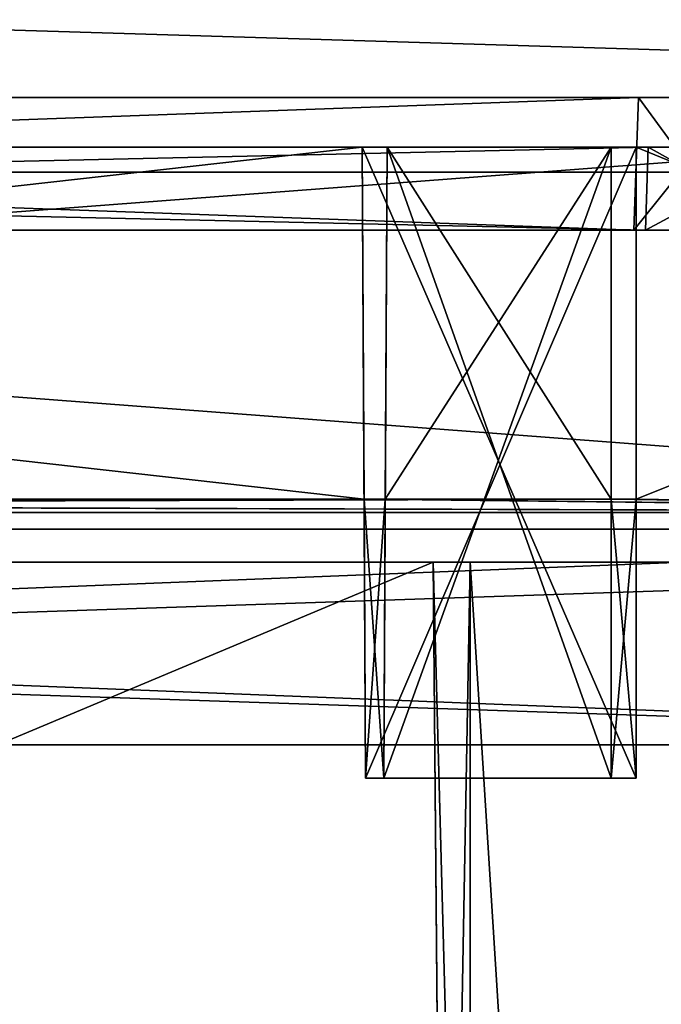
# Model space of a CAD drawing. Header units: millimetres. Extents: x -294 to 294, y -16 to 464.
# Tile 104 of 140: x -19 to 20, y 342 to 402. Entities that reach past the tile are written whole.
import ezdxf

# ---------------------------------------------------------------- set-up
doc = ezdxf.new("R2010")
doc.units = ezdxf.units.MM
doc.header["$LTSCALE"] = 65.185185
for name, color, linetype in [('10', 7, 'CONTINUOUS'), ('11', 7, 'CONTINUOUS'), ('12', 7, 'CONTINUOUS'), ('13', 7, 'CONTINUOUS'), ('14', 7, 'CONTINUOUS'), ('145', 7, 'CONTINUOUS'), ('15', 7, 'CONTINUOUS'), ('152', 7, 'CONTINUOUS'), ('159', 7, 'CONTINUOUS'), ('180', 7, 'CONTINUOUS'), ('287', 7, 'CONTINUOUS'), ('288', 7, 'CONTINUOUS'), ('289', 7, 'CONTINUOUS'), ('301', 7, 'CONTINUOUS'), ('302', 7, 'CONTINUOUS'), ('303', 7, 'CONTINUOUS'), ('36', 7, 'CONTINUOUS'), ('610', 7, 'CONTINUOUS'), ('612', 7, 'CONTINUOUS'), ('614', 7, 'CONTINUOUS'), ('616', 7, 'CONTINUOUS'), ('623', 7, 'CONTINUOUS'), ('624', 7, 'CONTINUOUS'), ('626', 7, 'CONTINUOUS'), ('627', 7, 'CONTINUOUS'), ('629', 7, 'CONTINUOUS'), ('630', 7, 'CONTINUOUS'), ('632', 7, 'CONTINUOUS'), ('633', 7, 'CONTINUOUS'), ('634', 7, 'CONTINUOUS'), ('635', 7, 'CONTINUOUS'), ('636', 7, 'CONTINUOUS'), ('637', 7, 'CONTINUOUS'), ('638', 7, 'CONTINUOUS'), ('657', 7, 'CONTINUOUS'), ('702', 7, 'CONTINUOUS'), ('703', 7, 'CONTINUOUS'), ('704', 7, 'CONTINUOUS'), ('705', 7, 'CONTINUOUS'), ('706', 7, 'CONTINUOUS'), ('707', 7, 'CONTINUOUS'), ('708', 7, 'CONTINUOUS'), ('709', 7, 'CONTINUOUS'), ('710', 7, 'CONTINUOUS'), ('711', 7, 'CONTINUOUS'), ('712', 7, 'CONTINUOUS'), ('728', 7, 'CONTINUOUS'), ('729', 7, 'CONTINUOUS'), ('730', 7, 'CONTINUOUS'), ('731', 7, 'CONTINUOUS'), ('732', 7, 'CONTINUOUS'), ('745', 7, 'CONTINUOUS'), ('746', 7, 'CONTINUOUS'), ('748', 7, 'CONTINUOUS'), ('749', 7, 'CONTINUOUS'), ('753', 7, 'CONTINUOUS'), ('756', 7, 'CONTINUOUS'), ('761', 7, 'CONTINUOUS'), ('801', 7, 'CONTINUOUS'), ('863', 7, 'CONTINUOUS')]:
    doc.layers.add(name, color=color, linetype=linetype)

msp = doc.modelspace()

# ---------------------------------------------------------------- linework, layer by layer
at = {"layer": '10', "linetype": 'Continuous'}
for points in [[(-257.808, 369, -337.308), (-257.368, 369, -338.368), (72.808, 369, -337.308), (-257.808, 369, -337.308)], [(-191.026, 369, -337.21), (-257.808, 369, -337.308), (6.026, 369, -337.21), (-191.026, 369, -337.21)], [(-257.808, 369, -337.308), (72.808, 369, -337.308), (6.026, 369, -337.21), (-257.808, 369, -337.308)], [(-257.368, 369, -8.632), (-257.808, 369, -9.692), (72.368, 369, -8.632), (-257.368, 369, -8.632)], [(72.368, 369, -8.632), (-257.808, 369, -9.692), (72.808, 369, -9.692), (72.368, 369, -8.632)], [(72.808, 369, -9.692), (-257.808, 369, -9.692), (-191.026, 369, -9.79), (72.808, 369, -9.692)], [(-257.368, 369, -338.368), (-256.308, 369, -338.808), (72.368, 369, -338.368), (-257.368, 369, -338.368)], [(72.808, 369, -337.308), (-257.368, 369, -338.368), (72.368, 369, -338.368), (72.808, 369, -337.308)], [(-256.308, 369, -8.192), (-257.368, 369, -8.632), (71.308, 369, -8.192), (-256.308, 369, -8.192)], [(71.308, 369, -8.192), (-257.368, 369, -8.632), (72.368, 369, -8.632), (71.308, 369, -8.192)], [(-256.308, 369, -338.808), (71.308, 369, -338.808), (72.368, 369, -338.368), (-256.308, 369, -338.808)], [(72.808, 369, -9.692), (-191.026, 369, -9.79), (6.026, 369, -9.79), (72.808, 369, -9.692)], [(-191.026, 369, -9.79), (-191.026, 369, -13.616), (6.026, 369, -9.79), (-191.026, 369, -9.79)], [(6.026, 369, -9.79), (-191.026, 369, -13.616), (6.026, 369, -13.616), (6.026, 369, -9.79)], [(-191.026, 369, -333.384), (-191.026, 369, -337.21), (6.026, 369, -333.384), (-191.026, 369, -333.384)], [(6.026, 369, -333.384), (-191.026, 369, -337.21), (6.026, 369, -337.21), (6.026, 369, -333.384)], [(8.25, 369, -337.21), (6.026, 369, -337.21), (72.808, 369, -337.308), (8.25, 369, -337.21)], [(8.25, 369, -9.79), (72.808, 369, -9.692), (6.026, 369, -9.79), (8.25, 369, -9.79)], [(53.713, 369, -13.616), (72.808, 369, -9.692), (8.25, 369, -13.616), (53.713, 369, -13.616)], [(8.25, 369, -13.616), (72.808, 369, -9.692), (8.25, 369, -9.79), (8.25, 369, -13.616)], [(8.25, 369, -337.21), (72.808, 369, -337.308), (53.713, 369, -333.384), (8.25, 369, -337.21)], [(8.25, 369, -333.384), (8.25, 369, -337.21), (53.713, 369, -333.384), (8.25, 369, -333.384)]]:
    msp.add_3dface(points, dxfattribs=at)
at = {"layer": '11', "linetype": 'Continuous'}
for points in [[(-256.308, 369, -338.808), (-256.5, 358, -339), (71.5, 358, -339), (-256.308, 369, -338.808)], [(71.308, 369, -338.808), (-256.308, 369, -338.808), (71.5, 358, -339), (71.308, 369, -338.808)]]:
    msp.add_3dface(points, dxfattribs=at)
at = {"layer": '12', "linetype": 'Continuous'}
for points in [[(71.501, 358, -341), (-256.5, 358, -339), (-256.501, 358, -341), (71.501, 358, -341)], [(71.501, 358, -6), (-256.501, 358, -6), (71.5, 358, -8), (71.501, 358, -6)], [(71.5, 358, -8), (-256.501, 358, -6), (-256.5, 358, -8), (71.5, 358, -8)], [(71.5, 358, -339), (-256.5, 358, -339), (71.501, 358, -341), (71.5, 358, -339)]]:
    msp.add_3dface(points, dxfattribs=at)
at = {"layer": '13', "linetype": 'Continuous'}
for points in [[(71.501, 358, -341), (-256.501, 358, -341), (71.274, 371, -340.773), (71.501, 358, -341)], [(-256.501, 358, -341), (-256.274, 371, -340.773), (71.274, 371, -340.773), (-256.501, 358, -341)]]:
    msp.add_3dface(points, dxfattribs=at)
at = {"layer": '14', "linetype": 'Continuous'}
for points in [[(71.274, 371, -340.773), (-256.274, 371, -340.773), (53.839, 371, -331.453), (71.274, 371, -340.773)], [(53.839, 371, -331.453), (-256.274, 371, -340.773), (-238.839, 371, -331.453), (53.839, 371, -331.453)], [(-256.274, 371, -6.227), (71.274, 371, -6.227), (-238.839, 371, -15.547), (-256.274, 371, -6.227)], [(-238.839, 371, -15.547), (71.274, 371, -6.227), (53.839, 371, -15.547), (-238.839, 371, -15.547)]]:
    msp.add_3dface(points, dxfattribs=at)
at = {"layer": '145', "linetype": 'Continuous'}
for points in [[(-256.501, 358, -6), (71.501, 358, -6), (-256.274, 371, -6.227), (-256.501, 358, -6)], [(71.501, 358, -6), (71.274, 371, -6.227), (-256.274, 371, -6.227), (71.501, 358, -6)]]:
    msp.add_3dface(points, dxfattribs=at)
at = {"layer": '15', "linetype": 'Continuous'}
for points in [[(53.839, 371, -331.453), (-238.839, 371, -331.453), (-217.111, 38.791, -319.852), (53.839, 371, -331.453)], [(-216.468, 38.791, -319.852), (53.839, 371, -331.453), (-217.111, 38.791, -319.852), (-216.468, 38.791, -319.852)], [(53.839, 371, -331.453), (-216.468, 38.791, -319.852), (31.468, 38.791, -319.852), (53.839, 371, -331.453)]]:
    msp.add_3dface(points, dxfattribs=at)
at = {"layer": '152', "linetype": 'Continuous'}
for points in [[(-256.308, 369, -8.192), (71.308, 369, -8.192), (-256.5, 358, -8), (-256.308, 369, -8.192)], [(71.308, 369, -8.192), (71.5, 358, -8), (-256.5, 358, -8), (71.308, 369, -8.192)]]:
    msp.add_3dface(points, dxfattribs=at)
at = {"layer": '159', "linetype": 'Continuous'}
for points in [[(6.026, 369, -13.616), (-191.026, 369, -13.616), (-191.75, 286, -16.514), (6.026, 369, -13.616)], [(6.026, 369, -13.616), (-191.75, 286, -16.514), (6.75, 286, -16.514), (6.026, 369, -13.616)], [(53.713, 369, -13.616), (8.25, 369, -13.616), (8.25, 286, -16.514), (53.713, 369, -13.616)], [(53.713, 369, -13.616), (8.25, 286, -16.514), (20.541, 15, -25.978), (53.713, 369, -13.616)]]:
    msp.add_3dface(points, dxfattribs=at)
at = {"layer": '180', "linetype": 'Continuous'}
for points in [[(-191.75, 286, -330.486), (-191.026, 369, -333.384), (6.75, 286, -330.486), (-191.75, 286, -330.486)], [(-191.026, 369, -333.384), (6.026, 369, -333.384), (6.75, 286, -330.486), (-191.026, 369, -333.384)], [(8.25, 369, -333.384), (53.713, 369, -333.384), (30.56, 15, -321.022), (8.25, 369, -333.384)], [(8.25, 369, -333.384), (30.56, 15, -321.022), (8.25, 286, -330.486), (8.25, 369, -333.384)]]:
    msp.add_3dface(points, dxfattribs=at)
at = {"layer": '287', "linetype": 'Continuous'}
for points in [[(8.25, 369, -337.21), (8.25, 369, -333.384), (8.25, 286, -330.486), (8.25, 369, -337.21)], [(8.25, 369, -337.21), (8.25, 286, -330.486), (8.25, 286.395, -336.489), (8.25, 369, -337.21)]]:
    msp.add_3dface(points, dxfattribs=at)
at = {"layer": '288', "linetype": 'Continuous'}
for points in [[(6.026, 369, -337.21), (8.25, 369, -337.21), (8.25, 286.395, -336.489), (6.026, 369, -337.21)], [(6.026, 369, -337.21), (8.25, 286.395, -336.489), (6.747, 286.395, -336.489), (6.026, 369, -337.21)]]:
    msp.add_3dface(points, dxfattribs=at)
at = {"layer": '289', "linetype": 'Continuous'}
for points in [[(6.026, 369, -333.384), (6.026, 369, -337.21), (6.747, 286.395, -336.489), (6.026, 369, -333.384)], [(6.75, 286, -330.486), (6.026, 369, -333.384), (6.75, 286, -333.143), (6.75, 286, -330.486)], [(6.026, 369, -333.384), (6.747, 286.395, -336.489), (6.75, 286, -333.143), (6.026, 369, -333.384)]]:
    msp.add_3dface(points, dxfattribs=at)
at = {"layer": '301', "linetype": 'Continuous'}
for points in [[(6.026, 369, -9.79), (6.026, 369, -13.616), (6.75, 286, -16.514), (6.026, 369, -9.79)], [(6.026, 369, -9.79), (6.75, 286, -16.514), (6.747, 286.395, -10.511), (6.026, 369, -9.79)]]:
    msp.add_3dface(points, dxfattribs=at)
at = {"layer": '302', "linetype": 'Continuous'}
for points in [[(8.25, 369, -9.79), (6.026, 369, -9.79), (6.747, 286.395, -10.511), (8.25, 369, -9.79)], [(8.25, 369, -9.79), (6.747, 286.395, -10.511), (8.25, 286.395, -10.511), (8.25, 369, -9.79)]]:
    msp.add_3dface(points, dxfattribs=at)
at = {"layer": '303', "linetype": 'Continuous'}
for points in [[(8.25, 369, -13.616), (8.25, 369, -9.79), (8.25, 286.395, -10.511), (8.25, 369, -13.616)], [(8.25, 286, -16.514), (8.25, 369, -13.616), (8.25, 286, -13.857), (8.25, 286, -16.514)], [(8.25, 369, -13.616), (8.25, 286.395, -10.511), (8.25, 286, -13.857), (8.25, 369, -13.616)]]:
    msp.add_3dface(points, dxfattribs=at)
at = {"layer": '36', "linetype": 'Continuous'}
for points in [[(-238.839, 371, -15.547), (53.839, 371, -15.547), (32.111, 38.791, -27.148), (-238.839, 371, -15.547)], [(-216.468, 38.791, -27.148), (-238.839, 371, -15.547), (31.468, 38.791, -27.148), (-216.468, 38.791, -27.148)], [(31.468, 38.791, -27.148), (-238.839, 371, -15.547), (32.111, 38.791, -27.148), (31.468, 38.791, -27.148)]]:
    msp.add_3dface(points, dxfattribs=at)
at = {"layer": '610', "linetype": 'Continuous'}
for points in [[(72.502, 372, -5), (-257.502, 372, -5), (71.801, 372, -8), (72.502, 372, -5)], [(71.801, 372, -8), (-257.502, 372, -5), (-256.801, 372, -8), (71.801, 372, -8)], [(-257.502, 372, -342), (72.502, 372, -342), (-256.801, 372, -339), (-257.502, 372, -342)], [(-256.801, 372, -339), (72.502, 372, -342), (71.801, 372, -339), (-256.801, 372, -339)]]:
    msp.add_3dface(points, dxfattribs=at)
at = {"layer": '612', "linetype": 'Continuous'}
for points in [[(-256.629, 397, -5.873), (71.629, 397, -5.873), (-203.383, 397, -46.627), (-256.629, 397, -5.873)], [(71.629, 397, -341.127), (-256.629, 397, -341.127), (18.383, 397, -300.373), (71.629, 397, -341.127)], [(18.383, 397, -300.373), (-256.629, 397, -341.127), (-203.383, 397, -300.373), (18.383, 397, -300.373)], [(-203.383, 397, -46.627), (71.629, 397, -5.873), (18.383, 397, -46.627), (-203.383, 397, -46.627)], [(18.383, 397, -46.627), (71.629, 397, -5.873), (24.502, 397, -47.843), (18.383, 397, -46.627)], [(24.501, 397, -299.157), (71.629, 397, -341.127), (18.383, 397, -300.373), (24.501, 397, -299.157)]]:
    msp.add_3dface(points, dxfattribs=at)
at = {"layer": '614', "linetype": 'Continuous'}
for points in [[(18.805, 389, -43.906), (-203.805, 389, -43.906), (18.103, 389, -46.906), (18.805, 389, -43.906)], [(18.103, 389, -46.906), (-203.805, 389, -43.906), (-203.103, 389, -46.906), (18.103, 389, -46.906)], [(-203.805, 389, -303.094), (18.805, 389, -303.094), (-203.103, 389, -300.094), (-203.805, 389, -303.094)], [(-203.103, 389, -300.094), (18.805, 389, -303.094), (18.103, 389, -300.094), (-203.103, 389, -300.094)], [(24.225, 389, -48.124), (18.805, 389, -43.906), (18.103, 389, -46.906), (24.225, 389, -48.124)], [(18.103, 389, -300.094), (18.805, 389, -303.094), (24.223, 389, -298.877), (18.103, 389, -300.094)], [(27.952, 389, -46.357), (18.805, 389, -43.906), (24.225, 389, -48.124), (27.952, 389, -46.357)], [(18.805, 389, -303.094), (27.954, 389, -300.642), (24.223, 389, -298.877), (18.805, 389, -303.094)]]:
    msp.add_3dface(points, dxfattribs=at)
at = {"layer": '616', "linetype": 'Continuous'}
for points in [[(3.25, 394, -8.768), (3.25, 394, -20.5), (16.75, 394, -20.5), (3.25, 394, -8.768)], [(16.75, 394, -8.768), (3.25, 394, -8.768), (16.75, 394, -20.5), (16.75, 394, -8.768)]]:
    msp.add_3dface(points, dxfattribs=at)
at = {"layer": '623', "linetype": 'Continuous'}
for points in [[(16.75, 394, -326.5), (3.25, 394, -326.5), (16.75, 394, -338.232), (16.75, 394, -326.5)], [(16.75, 394, -338.232), (3.25, 394, -326.5), (3.25, 394, -338.232), (16.75, 394, -338.232)]]:
    msp.add_3dface(points, dxfattribs=at)
at = {"layer": '624', "linetype": 'Continuous'}
for points in [[(1.75, 394, -22), (-186.75, 394, -22), (-203.979, 394, -43.732), (1.75, 394, -22)], [(18.25, 394, -22), (1.75, 394, -22), (-203.979, 394, -43.732), (18.25, 394, -22)], [(18.979, 394, -43.732), (18.25, 394, -22), (-203.979, 394, -43.732), (18.979, 394, -43.732)], [(-203.979, 394, -303.268), (-203.25, 394, -325), (18.979, 394, -303.268), (-203.979, 394, -303.268)], [(-203.25, 394, -325), (-186.75, 394, -325), (18.979, 394, -303.268), (-203.25, 394, -325)], [(-186.75, 394, -8.768), (-186.75, 394, -22), (1.75, 394, -8.768), (-186.75, 394, -8.768)], [(1.75, 394, -8.768), (-186.75, 394, -22), (1.75, 394, -22), (1.75, 394, -8.768)], [(1.75, 394, -338.232), (1.75, 394, -325), (-186.75, 394, -338.232), (1.75, 394, -338.232)], [(-186.75, 394, -338.232), (1.75, 394, -325), (-186.75, 394, -325), (-186.75, 394, -338.232)], [(-186.75, 394, -325), (1.75, 394, -325), (18.979, 394, -303.268), (-186.75, 394, -325)], [(18.25, 394, -325), (72.232, 394, -284.25), (1.75, 394, -325), (18.25, 394, -325)], [(1.75, 394, -325), (72.232, 394, -284.25), (28.127, 394, -300.818), (1.75, 394, -325)], [(18.979, 394, -303.268), (1.75, 394, -325), (28.127, 394, -300.818), (18.979, 394, -303.268)], [(18.25, 394, -8.768), (18.25, 394, -22), (71.032, 394, -8.768), (18.25, 394, -8.768)], [(71.032, 394, -8.768), (18.25, 394, -22), (71.881, 394, -9.119), (71.032, 394, -8.768)], [(71.881, 394, -9.119), (18.25, 394, -22), (72.232, 394, -9.968), (71.881, 394, -9.119)], [(72.232, 394, -9.968), (18.25, 394, -22), (18.979, 394, -43.732), (72.232, 394, -9.968)], [(72.232, 394, -337.032), (72.232, 394, -284.25), (18.25, 394, -325), (72.232, 394, -337.032)], [(71.881, 394, -337.881), (72.232, 394, -337.032), (18.25, 394, -338.232), (71.881, 394, -337.881)], [(18.25, 394, -338.232), (72.232, 394, -337.032), (18.25, 394, -325), (18.25, 394, -338.232)], [(71.032, 394, -338.232), (71.881, 394, -337.881), (18.25, 394, -338.232), (71.032, 394, -338.232)], [(28.129, 394, -46.183), (72.232, 394, -9.968), (18.979, 394, -43.732), (28.129, 394, -46.183)]]:
    msp.add_3dface(points, dxfattribs=at)
at = {"layer": '626', "linetype": 'Continuous'}
for points in [[(18.805, 389, -43.906), (27.952, 389, -46.357), (18.979, 394, -43.732), (18.805, 389, -43.906)], [(27.952, 389, -46.357), (28.129, 394, -46.183), (18.979, 394, -43.732), (27.952, 389, -46.357)]]:
    msp.add_3dface(points, dxfattribs=at)
at = {"layer": '627', "linetype": 'Continuous'}
for points in [[(-203.805, 389, -43.906), (18.805, 389, -43.906), (-203.979, 394, -43.732), (-203.805, 389, -43.906)], [(18.805, 389, -43.906), (18.979, 394, -43.732), (-203.979, 394, -43.732), (18.805, 389, -43.906)]]:
    msp.add_3dface(points, dxfattribs=at)
at = {"layer": '629', "linetype": 'Continuous'}
for points in [[(27.954, 389, -300.642), (18.805, 389, -303.094), (28.127, 394, -300.818), (27.954, 389, -300.642)], [(18.805, 389, -303.094), (18.979, 394, -303.268), (28.127, 394, -300.818), (18.805, 389, -303.094)]]:
    msp.add_3dface(points, dxfattribs=at)
at = {"layer": '630', "linetype": 'Continuous'}
for points in [[(-203.805, 389, -303.094), (-203.979, 394, -303.268), (18.979, 394, -303.268), (-203.805, 389, -303.094)], [(18.805, 389, -303.094), (-203.805, 389, -303.094), (18.979, 394, -303.268), (18.805, 389, -303.094)]]:
    msp.add_3dface(points, dxfattribs=at)
at = {"layer": '632', "linetype": 'Continuous'}
for points in [[(16.75, 394, -20.5), (3.25, 394, -20.5), (3.051, 356, -20.5), (16.75, 394, -20.5)], [(16.75, 394, -20.5), (3.051, 356, -20.5), (16.75, 356, -20.5), (16.75, 394, -20.5)]]:
    msp.add_3dface(points, dxfattribs=at)
at = {"layer": '633', "linetype": 'Continuous'}
for points in [[(18.25, 356, -22), (3.051, 356, -20.5), (1.949, 356, -22), (18.25, 356, -22)], [(1.949, 356, -22), (3.051, 356, -20.5), (1.949, 356, -17.312), (1.949, 356, -22)], [(1.949, 356, -17.312), (3.051, 356, -20.5), (3.051, 356, -17.312), (1.949, 356, -17.312)], [(16.75, 356, -20.5), (3.051, 356, -20.5), (18.25, 356, -22), (16.75, 356, -20.5)], [(16.75, 356, -17.312), (16.75, 356, -20.5), (18.25, 356, -22), (16.75, 356, -17.312)], [(18.25, 356, -17.312), (16.75, 356, -17.312), (18.25, 356, -22), (18.25, 356, -17.312)]]:
    msp.add_3dface(points, dxfattribs=at)
at = {"layer": '634', "linetype": 'Continuous'}
for points in [[(16.75, 394, -8.768), (16.75, 394, -20.5), (16.75, 372.8, -15.843), (16.75, 394, -8.768)], [(16.75, 394, -8.768), (16.75, 372.8, -15.843), (16.75, 372.8, -8.028), (16.75, 394, -8.768)], [(16.75, 394, -20.5), (16.75, 356, -20.5), (16.75, 372.8, -15.843), (16.75, 394, -20.5)], [(16.75, 356, -20.5), (16.75, 356, -17.312), (16.75, 372.8, -15.843), (16.75, 356, -20.5)]]:
    msp.add_3dface(points, dxfattribs=at)
at = {"layer": '635', "linetype": 'Continuous'}
for points in [[(16.75, 356, -17.312), (18.25, 356, -17.312), (18.25, 372.8, -15.843), (16.75, 356, -17.312)], [(16.75, 372.8, -15.843), (16.75, 356, -17.312), (18.25, 372.8, -15.843), (16.75, 372.8, -15.843)]]:
    msp.add_3dface(points, dxfattribs=at)
at = {"layer": '636', "linetype": 'Continuous'}
for points in [[(16.75, 372.8, -8.028), (16.75, 372.8, -15.843), (18.25, 372.8, -8.028), (16.75, 372.8, -8.028)], [(16.75, 372.8, -15.843), (18.25, 372.8, -15.843), (18.25, 372.8, -8.028), (16.75, 372.8, -15.843)]]:
    msp.add_3dface(points, dxfattribs=at)
at = {"layer": '637', "linetype": 'Continuous'}
for points in [[(18.25, 394, -22), (18.25, 394, -8.768), (18.25, 372.8, -8.028), (18.25, 394, -22)], [(18.25, 394, -22), (18.25, 356, -17.312), (18.25, 356, -22), (18.25, 394, -22)], [(18.25, 356, -17.312), (18.25, 394, -22), (18.25, 372.8, -15.843), (18.25, 356, -17.312)], [(18.25, 372.8, -15.843), (18.25, 394, -22), (18.25, 372.8, -8.028), (18.25, 372.8, -15.843)]]:
    msp.add_3dface(points, dxfattribs=at)
at = {"layer": '638', "linetype": 'Continuous'}
for points in [[(-186.75, 394, -8.768), (1.75, 394, -8.768), (-186.861, 372.8, -8.028), (-186.75, 394, -8.768)], [(1.75, 394, -8.768), (1.861, 372.8, -8.028), (-186.861, 372.8, -8.028), (1.75, 394, -8.768)], [(3.25, 394, -8.768), (16.75, 394, -8.768), (3.139, 372.8, -8.028), (3.25, 394, -8.768)], [(16.75, 394, -8.768), (16.75, 372.8, -8.028), (3.139, 372.8, -8.028), (16.75, 394, -8.768)], [(71.032, 394, -8.768), (71.801, 372, -8), (18.25, 372.8, -8.028), (71.032, 394, -8.768)], [(18.25, 394, -8.768), (71.032, 394, -8.768), (18.25, 372.8, -8.028), (18.25, 394, -8.768)], [(71.801, 372, -8), (-256.801, 372, -8), (18.25, 372.8, -8.028), (71.801, 372, -8)], [(-256.801, 372, -8), (16.75, 372.8, -8.028), (18.25, 372.8, -8.028), (-256.801, 372, -8)], [(16.75, 372.8, -8.028), (-256.801, 372, -8), (3.139, 372.8, -8.028), (16.75, 372.8, -8.028)], [(3.139, 372.8, -8.028), (-256.801, 372, -8), (1.861, 372.8, -8.028), (3.139, 372.8, -8.028)], [(1.861, 372.8, -8.028), (-256.801, 372, -8), (-186.861, 372.8, -8.028), (1.861, 372.8, -8.028)]]:
    msp.add_3dface(points, dxfattribs=at)
at = {"layer": '657', "linetype": 'Continuous'}
for points in [[(-186.75, 394, -338.232), (-186.861, 372.8, -338.972), (1.861, 372.8, -338.972), (-186.75, 394, -338.232)], [(1.75, 394, -338.232), (-186.75, 394, -338.232), (1.861, 372.8, -338.972), (1.75, 394, -338.232)], [(3.25, 394, -338.232), (3.139, 372.8, -338.972), (16.75, 372.8, -338.972), (3.25, 394, -338.232)], [(16.75, 394, -338.232), (3.25, 394, -338.232), (16.75, 372.8, -338.972), (16.75, 394, -338.232)], [(71.801, 372, -339), (71.032, 394, -338.232), (18.25, 394, -338.232), (71.801, 372, -339)], [(71.801, 372, -339), (18.25, 394, -338.232), (18.25, 372.8, -338.972), (71.801, 372, -339)], [(-256.801, 372, -339), (71.801, 372, -339), (-203.25, 372.8, -338.972), (-256.801, 372, -339)], [(-203.25, 372.8, -338.972), (71.801, 372, -339), (-201.75, 372.8, -338.972), (-203.25, 372.8, -338.972)], [(-201.75, 372.8, -338.972), (71.801, 372, -339), (-188.139, 372.8, -338.972), (-201.75, 372.8, -338.972)], [(-188.139, 372.8, -338.972), (71.801, 372, -339), (-186.861, 372.8, -338.972), (-188.139, 372.8, -338.972)], [(-186.861, 372.8, -338.972), (71.801, 372, -339), (1.861, 372.8, -338.972), (-186.861, 372.8, -338.972)], [(1.861, 372.8, -338.972), (71.801, 372, -339), (3.139, 372.8, -338.972), (1.861, 372.8, -338.972)], [(3.139, 372.8, -338.972), (71.801, 372, -339), (16.75, 372.8, -338.972), (3.139, 372.8, -338.972)], [(16.75, 372.8, -338.972), (71.801, 372, -339), (18.25, 372.8, -338.972), (16.75, 372.8, -338.972)]]:
    msp.add_3dface(points, dxfattribs=at)
at = {"layer": '702', "linetype": 'Continuous'}
for points in [[(1.75, 394, -325), (1.75, 394, -338.232), (1.861, 372.8, -338.972), (1.75, 394, -325)], [(1.75, 394, -325), (1.861, 372.8, -338.972), (1.861, 372.8, -331.157), (1.75, 394, -325)], [(1.949, 356, -329.688), (1.75, 394, -325), (1.861, 372.8, -331.157), (1.949, 356, -329.688)], [(1.75, 394, -325), (1.949, 356, -329.688), (1.949, 356, -325), (1.75, 394, -325)]]:
    msp.add_3dface(points, dxfattribs=at)
at = {"layer": '703', "linetype": 'Continuous'}
for points in [[(1.949, 356, -329.688), (1.861, 372.8, -331.157), (3.051, 356, -329.688), (1.949, 356, -329.688)], [(3.051, 356, -329.688), (1.861, 372.8, -331.157), (3.139, 372.8, -331.157), (3.051, 356, -329.688)]]:
    msp.add_3dface(points, dxfattribs=at)
at = {"layer": '704', "linetype": 'Continuous'}
for points in [[(1.949, 356, -325), (1.949, 356, -329.688), (3.051, 356, -329.688), (1.949, 356, -325)], [(1.949, 356, -325), (3.051, 356, -329.688), (3.051, 356, -326.5), (1.949, 356, -325)], [(1.949, 356, -325), (3.051, 356, -326.5), (16.75, 356, -326.5), (1.949, 356, -325)], [(18.25, 356, -325), (1.949, 356, -325), (16.75, 356, -326.5), (18.25, 356, -325)], [(18.25, 356, -329.688), (18.25, 356, -325), (16.75, 356, -326.5), (18.25, 356, -329.688)], [(16.75, 356, -329.688), (18.25, 356, -329.688), (16.75, 356, -326.5), (16.75, 356, -329.688)]]:
    msp.add_3dface(points, dxfattribs=at)
at = {"layer": '705', "linetype": 'Continuous'}
for points in [[(3.051, 356, -326.5), (3.25, 394, -326.5), (16.75, 356, -326.5), (3.051, 356, -326.5)], [(3.25, 394, -326.5), (16.75, 394, -326.5), (16.75, 356, -326.5), (3.25, 394, -326.5)]]:
    msp.add_3dface(points, dxfattribs=at)
at = {"layer": '706', "linetype": 'Continuous'}
for points in [[(16.75, 394, -326.5), (16.75, 394, -338.232), (16.75, 372.8, -338.972), (16.75, 394, -326.5)], [(16.75, 394, -326.5), (16.75, 372.8, -338.972), (16.75, 372.8, -331.157), (16.75, 394, -326.5)], [(16.75, 394, -326.5), (16.75, 356, -329.688), (16.75, 356, -326.5), (16.75, 394, -326.5)], [(16.75, 356, -329.688), (16.75, 394, -326.5), (16.75, 372.8, -331.157), (16.75, 356, -329.688)]]:
    msp.add_3dface(points, dxfattribs=at)
at = {"layer": '707', "linetype": 'Continuous'}
for points in [[(18.25, 356, -329.688), (16.75, 356, -329.688), (16.75, 372.8, -331.157), (18.25, 356, -329.688)], [(18.25, 356, -329.688), (16.75, 372.8, -331.157), (18.25, 372.8, -331.157), (18.25, 356, -329.688)]]:
    msp.add_3dface(points, dxfattribs=at)
at = {"layer": '708', "linetype": 'Continuous'}
for points in [[(18.25, 394, -338.232), (18.25, 394, -325), (18.25, 356, -325), (18.25, 394, -338.232)], [(18.25, 372.8, -338.972), (18.25, 394, -338.232), (18.25, 372.8, -331.157), (18.25, 372.8, -338.972)], [(18.25, 394, -338.232), (18.25, 356, -325), (18.25, 372.8, -331.157), (18.25, 394, -338.232)], [(18.25, 356, -325), (18.25, 356, -329.688), (18.25, 372.8, -331.157), (18.25, 356, -325)]]:
    msp.add_3dface(points, dxfattribs=at)
at = {"layer": '709', "linetype": 'Continuous'}
for points in [[(16.75, 372.8, -338.972), (18.25, 372.8, -338.972), (18.25, 372.8, -331.157), (16.75, 372.8, -338.972)], [(16.75, 372.8, -331.157), (16.75, 372.8, -338.972), (18.25, 372.8, -331.157), (16.75, 372.8, -331.157)]]:
    msp.add_3dface(points, dxfattribs=at)
at = {"layer": '710', "linetype": 'Continuous'}
for points in [[(18.25, 394, -325), (1.75, 394, -325), (1.949, 356, -325), (18.25, 394, -325)], [(18.25, 394, -325), (1.949, 356, -325), (18.25, 356, -325), (18.25, 394, -325)]]:
    msp.add_3dface(points, dxfattribs=at)
at = {"layer": '711', "linetype": 'Continuous'}
for points in [[(3.139, 372.8, -331.157), (3.25, 394, -326.5), (3.051, 356, -326.5), (3.139, 372.8, -331.157)], [(3.25, 394, -338.232), (3.25, 394, -326.5), (3.139, 372.8, -331.157), (3.25, 394, -338.232)], [(3.139, 372.8, -338.972), (3.25, 394, -338.232), (3.139, 372.8, -331.157), (3.139, 372.8, -338.972)], [(3.051, 356, -329.688), (3.139, 372.8, -331.157), (3.051, 356, -326.5), (3.051, 356, -329.688)]]:
    msp.add_3dface(points, dxfattribs=at)
at = {"layer": '712', "linetype": 'Continuous'}
for points in [[(1.861, 372.8, -338.972), (3.139, 372.8, -338.972), (3.139, 372.8, -331.157), (1.861, 372.8, -338.972)], [(1.861, 372.8, -331.157), (1.861, 372.8, -338.972), (3.139, 372.8, -331.157), (1.861, 372.8, -331.157)]]:
    msp.add_3dface(points, dxfattribs=at)
at = {"layer": '728', "linetype": 'Continuous'}
for points in [[(3.051, 356, -20.5), (3.25, 394, -20.5), (3.051, 356, -17.312), (3.051, 356, -20.5)], [(3.051, 356, -17.312), (3.25, 394, -20.5), (3.139, 372.8, -15.843), (3.051, 356, -17.312)], [(3.25, 394, -20.5), (3.25, 394, -8.768), (3.139, 372.8, -8.028), (3.25, 394, -20.5)], [(3.25, 394, -20.5), (3.139, 372.8, -8.028), (3.139, 372.8, -15.843), (3.25, 394, -20.5)]]:
    msp.add_3dface(points, dxfattribs=at)
at = {"layer": '729', "linetype": 'Continuous'}
for points in [[(3.139, 372.8, -8.028), (1.861, 372.8, -8.028), (1.861, 372.8, -15.843), (3.139, 372.8, -8.028)], [(3.139, 372.8, -15.843), (3.139, 372.8, -8.028), (1.861, 372.8, -15.843), (3.139, 372.8, -15.843)]]:
    msp.add_3dface(points, dxfattribs=at)
at = {"layer": '730', "linetype": 'Continuous'}
for points in [[(1.949, 356, -17.312), (3.139, 372.8, -15.843), (1.861, 372.8, -15.843), (1.949, 356, -17.312)], [(1.949, 356, -17.312), (3.051, 356, -17.312), (3.139, 372.8, -15.843), (1.949, 356, -17.312)]]:
    msp.add_3dface(points, dxfattribs=at)
at = {"layer": '731', "linetype": 'Continuous'}
for points in [[(1.75, 394, -8.768), (1.75, 394, -22), (1.949, 356, -22), (1.75, 394, -8.768)], [(1.75, 394, -8.768), (1.949, 356, -22), (1.861, 372.8, -15.843), (1.75, 394, -8.768)], [(1.861, 372.8, -8.028), (1.75, 394, -8.768), (1.861, 372.8, -15.843), (1.861, 372.8, -8.028)], [(1.949, 356, -22), (1.949, 356, -17.312), (1.861, 372.8, -15.843), (1.949, 356, -22)]]:
    msp.add_3dface(points, dxfattribs=at)
at = {"layer": '732', "linetype": 'Continuous'}
for points in [[(1.75, 394, -22), (18.25, 394, -22), (18.25, 356, -22), (1.75, 394, -22)], [(1.75, 394, -22), (18.25, 356, -22), (1.949, 356, -22), (1.75, 394, -22)]]:
    msp.add_3dface(points, dxfattribs=at)
at = {"layer": '745', "linetype": 'Continuous'}
for points in [[(18.383, 397, -46.627), (24.502, 397, -47.843), (18.103, 389, -46.906), (18.383, 397, -46.627)], [(24.502, 397, -47.843), (24.225, 389, -48.124), (18.103, 389, -46.906), (24.502, 397, -47.843)]]:
    msp.add_3dface(points, dxfattribs=at)
at = {"layer": '746', "linetype": 'Continuous'}
for points in [[(-203.383, 397, -46.627), (18.383, 397, -46.627), (-203.103, 389, -46.906), (-203.383, 397, -46.627)], [(18.383, 397, -46.627), (18.103, 389, -46.906), (-203.103, 389, -46.906), (18.383, 397, -46.627)]]:
    msp.add_3dface(points, dxfattribs=at)
at = {"layer": '748', "linetype": 'Continuous'}
for points in [[(18.383, 397, -300.373), (18.103, 389, -300.094), (24.223, 389, -298.877), (18.383, 397, -300.373)], [(24.501, 397, -299.157), (18.383, 397, -300.373), (24.223, 389, -298.877), (24.501, 397, -299.157)]]:
    msp.add_3dface(points, dxfattribs=at)
at = {"layer": '749', "linetype": 'Continuous'}
for points in [[(18.383, 397, -300.373), (-203.383, 397, -300.373), (18.103, 389, -300.094), (18.383, 397, -300.373)], [(-203.383, 397, -300.373), (-203.103, 389, -300.094), (18.103, 389, -300.094), (-203.383, 397, -300.373)]]:
    msp.add_3dface(points, dxfattribs=at)
at = {"layer": '753', "linetype": 'Continuous'}
for points in [[(-257.502, 372, -5), (72.502, 372, -5), (-256.629, 397, -5.873), (-257.502, 372, -5)], [(72.502, 372, -5), (71.629, 397, -5.873), (-256.629, 397, -5.873), (72.502, 372, -5)]]:
    msp.add_3dface(points, dxfattribs=at)
at = {"layer": '756', "linetype": 'Continuous'}
for points in [[(72.502, 372, -342), (-257.502, 372, -342), (71.629, 397, -341.127), (72.502, 372, -342)], [(-257.502, 372, -342), (-256.629, 397, -341.127), (71.629, 397, -341.127), (-257.502, 372, -342)]]:
    msp.add_3dface(points, dxfattribs=at)
at = {"layer": '761', "linetype": 'Continuous'}
for points in [[(261.554, 392.5, -361.541), (-246.557, 408, -361), (-261.554, 392.5, -361.541), (261.554, 392.5, -361.541)], [(246.557, 408, -361), (-246.557, 408, -361), (261.554, 392.5, -361.541), (246.557, 408, -361)]]:
    msp.add_3dface(points, dxfattribs=at)
at = {"layer": '801', "linetype": 'Continuous'}
for points in [[(-261.554, 392.5, -364.041), (75, 414, -363.29), (251.806, 422.5, -362.994), (-261.554, 392.5, -364.041)], [(261.554, 392.5, -364.041), (-261.554, 392.5, -364.041), (251.806, 422.5, -362.994), (261.554, 392.5, -364.041)], [(-75, 414, -363.29), (75, 414, -363.29), (-261.554, 392.5, -364.041), (-75, 414, -363.29)]]:
    msp.add_3dface(points, dxfattribs=at)
at = {"layer": '863', "linetype": 'Continuous'}
for points in [[(261.554, 392.5, -361.541), (-261.554, 392.5, -361.541), (261.554, 392.5, -364.041), (261.554, 392.5, -361.541)], [(-261.554, 392.5, -361.541), (-261.554, 392.5, -364.041), (261.554, 392.5, -364.041), (-261.554, 392.5, -361.541)]]:
    msp.add_3dface(points, dxfattribs=at)

doc.saveas('drawing.dxf')
